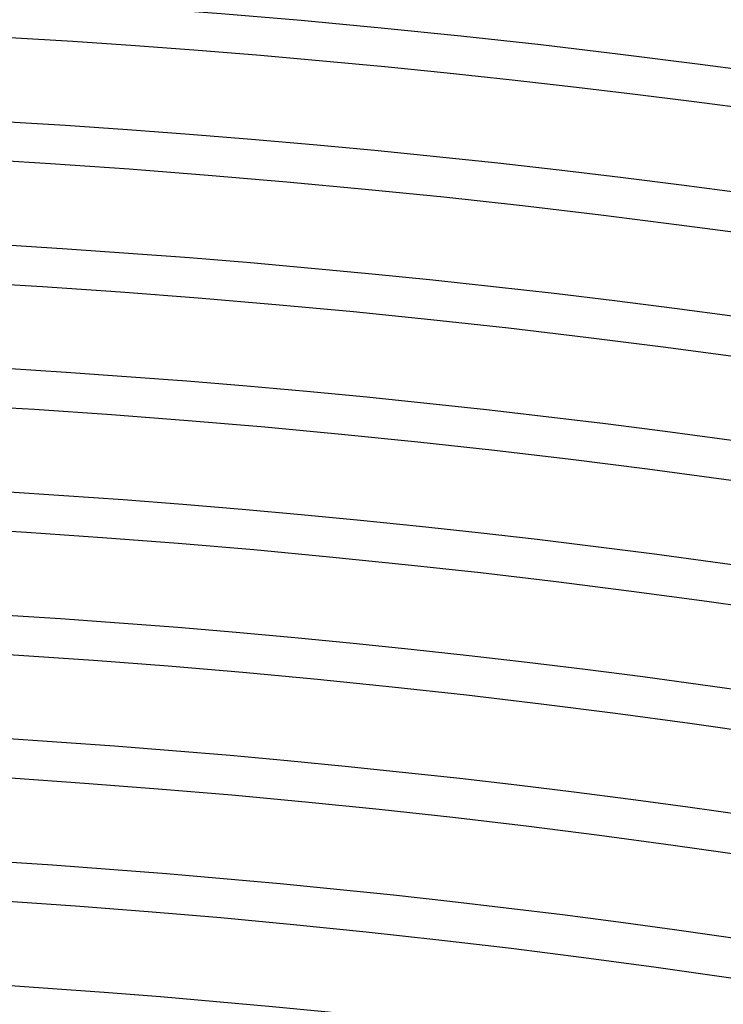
# Model space of a CAD drawing. Header units: millimetres. Extents: x -258 to 258, y -258 to 258.
# Tile 54 of 63: x 12 to 25, y 171 to 190. Entities that reach past the tile are written whole.
import ezdxf

# ---------------------------------------------------------------- set-up
doc = ezdxf.new("R2010")
doc.units = ezdxf.units.MM
doc.layers.add('HIDDEN', color=7, linetype='Continuous')
doc.layers.add('THICK', color=7, linetype='Continuous')

msp = doc.modelspace()

# ---------------------------------------------------------------- linework, layer by layer
at = {"layer": 'HIDDEN'}
for radius, start, end in [(211.625, 0.35529, 89.64475), (209.25, 0.34297, 89.65701), (206.875, 0.32905, 89.67099), (204.5, 0.31306, 89.68692), (202.125, 0.29467, 89.70531), (199.75, 0.2733, 89.72674), (197.375, 0.24798, 89.75201), (195, 0.21727, 89.78277), (192.625, 0.17813, 89.82191), (190.25, 0.12244, 89.87754), (187.875, 0, 180.00002), (185.5, 0, 180.00002), (183.125, 0, 180.00002), (180.75, 0, 180.00002), (178.375, 0, 180.00002), (176, 0, 180.00002), (173.625, 0, 180.00002)]:
    msp.add_arc((0, 0), radius, start, end, dxfattribs=at)
at = {"layer": 'THICK'}
for radius, start, end in [(215, 0.53297, 89.46702), (211, 0.37483, 89.62515), (207.625, 0, 180.00002), (205.25, 0, 180.00002), (202.875, 0, 180.00002), (200.5, 0, 180.00002), (198.125, 0, 180.00002), (195.75, 0, 180.00002), (193.375, 0, 180.00002), (191, 0, 180.00002), (188.625, 0.11024, 89.88974), (186.25, 0.17458, 89.82546), (183.875, 0.22196, 89.77802), (181.5, 0.2619, 89.73814), (179.125, 0.29737, 89.70267), (176.75, 0.32979, 89.67019), (174.375, 0.36016, 89.63982), (172, 0.38892, 89.61111)]:
    msp.add_arc((0, 0), radius, start, end, dxfattribs=at)

doc.saveas('drawing.dxf')
